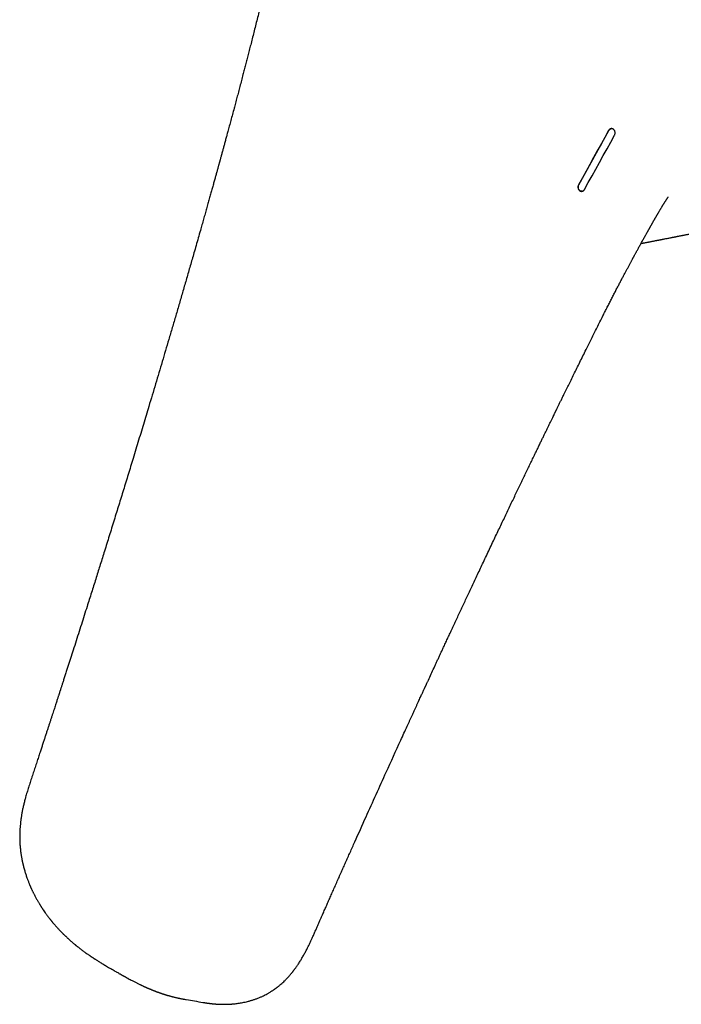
# Model space of a CAD drawing. Header units: millimetres. Extents: x 8 to 749, y 12 to 447.
# Tile 20 of 29: x 548 to 603, y 81 to 162. Entities that reach past the tile are written whole.
import ezdxf

# ---------------------------------------------------------------- set-up
doc = ezdxf.new("R2010")
doc.units = ezdxf.units.MM

msp = doc.modelspace()

# ---------------------------------------------------------------- linework, layer by layer
at = {"color": 7, "linetype": 'Continuous', "lineweight": 30}
msp.add_line((594.298, 148.219), (596.755, 152.667), dxfattribs=at)
at = {"color": 7, "linetype": 'Continuous', "lineweight": 30, "flags": 128}
for points in [[(596.741, 152.665), (596.434, 152.109), (596.127, 151.553), (595.82, 150.997), (595.513, 150.441), (595.205, 149.885), (594.898, 149.329), (594.591, 148.773), (594.284, 148.217)], [(594.772, 147.832), (595.08, 148.388), (595.387, 148.944), (595.694, 149.5), (596.002, 150.056), (596.309, 150.612), (596.616, 151.168), (596.924, 151.725), (597.231, 152.281)]]:
    msp.add_lwpolyline(points, dxfattribs=at)
at = {"color": 7, "linetype": 'Continuous', "lineweight": 30}
for points, knots in [([(570.953, 174.86), (570.947, 174.837), (570.893, 174.64), (570.797, 174.269), (570.664, 173.747), (570.539, 173.23), (570.42, 172.72), (570.306, 172.219), (570.196, 171.725), (570.067, 171.148), (569.922, 170.49), (569.758, 169.755), (569.597, 169.035), (569.437, 168.326), (569.277, 167.626), (569.118, 166.938), (568.961, 166.264), (568.806, 165.605), (568.653, 164.961), (568.502, 164.332), (568.353, 163.717), (568.207, 163.118), (568.063, 162.532), (567.921, 161.962), (567.782, 161.406), (567.646, 160.865), (567.513, 160.338), (567.387, 159.839), (567.266, 159.368), (567.152, 158.923), (567.041, 158.49), (566.932, 158.07), (566.826, 157.662), (566.713, 157.231), (566.594, 156.777), (566.469, 156.299), (566.346, 155.832), (566.225, 155.376), (566.106, 154.93), (565.984, 154.47), (565.857, 153.996), (565.726, 153.51), (565.599, 153.039), (565.486, 152.619), (565.385, 152.248), (565.297, 151.924), (565.226, 151.662), (565.171, 151.46), (565.131, 151.315), (565.092, 151.173), (565.054, 151.033), (565.015, 150.89), (564.976, 150.747), (564.938, 150.609), (564.904, 150.485), (564.876, 150.384), (564.854, 150.303), (564.836, 150.239), (564.821, 150.185), (564.808, 150.135), (564.793, 150.082), (564.776, 150.019), (564.755, 149.945), (564.732, 149.859), (564.705, 149.762), (564.675, 149.654), (564.642, 149.534), (564.593, 149.356), (564.527, 149.119), (564.445, 148.822), (564.357, 148.506), (564.264, 148.17), (564.164, 147.812), (564.06, 147.441), (563.953, 147.057), (563.841, 146.658), (563.725, 146.246), (563.605, 145.821), (563.481, 145.382), (563.353, 144.929), (563.207, 144.415), (563.045, 143.847), (562.869, 143.23), (562.651, 142.468), (562.391, 141.565), (562.09, 140.522), (561.792, 139.494), (561.496, 138.478), (561.203, 137.476), (560.912, 136.487), (560.63, 135.529), (560.355, 134.598), (560.086, 133.688), (559.814, 132.776), (559.541, 131.859), (559.265, 130.936), (558.933, 129.829), (558.543, 128.536), (558.094, 127.053), (557.727, 125.845), (557.443, 124.916), (557.246, 124.272), (557.05, 123.632), (556.856, 123), (556.664, 122.377), (556.475, 121.763), (556.282, 121.138), (556.085, 120.502), (555.885, 119.858), (555.688, 119.224), (555.494, 118.6), (555.309, 118.007), (555.132, 117.442), (554.964, 116.905), (554.796, 116.369), (554.626, 115.829), (554.454, 115.28), (554.278, 114.723), (554.099, 114.156), (553.901, 113.531), (553.683, 112.844), (553.445, 112.095), (553.204, 111.337), (552.961, 110.578), (552.728, 109.851), (552.506, 109.157), (552.345, 108.656), (552.237, 108.321), (552.182, 108.149), (552.126, 107.977), (552.072, 107.808), (552.019, 107.644), (551.969, 107.49), (551.923, 107.346), (551.88, 107.215), (551.841, 107.094), (551.806, 106.985), (551.774, 106.887), (551.747, 106.801), (551.723, 106.727), (551.7, 106.658), (551.677, 106.587), (551.652, 106.51), (551.626, 106.428), (551.599, 106.344), (551.57, 106.255), (551.539, 106.16), (551.505, 106.055), (551.466, 105.936), (551.423, 105.802), (551.375, 105.653), (551.322, 105.49), (551.264, 105.311), (551.201, 105.118), (551.133, 104.91), (551.061, 104.687), (550.983, 104.449), (550.905, 104.208), (550.825, 103.964), (550.745, 103.719), (550.661, 103.462), (550.574, 103.194), (550.483, 102.916), (550.389, 102.629), (550.291, 102.332), (550.19, 102.024), (550.079, 101.684), (549.956, 101.31), (549.821, 100.901), (549.681, 100.476), (549.536, 100.036), (549.434, 99.728), (549.381, 99.567), (549.378, 99.557)], [0, 0, 0, 0, 0.000888, 0.007791, 0.014643, 0.021401, 0.028023, 0.034522, 0.04092, 0.047221, 0.056945, 0.06647, 0.075802, 0.084946, 0.094085, 0.103032, 0.111792, 0.120365, 0.128754, 0.136956, 0.144972, 0.152801, 0.160445, 0.167903, 0.175174, 0.18226, 0.189159, 0.195872, 0.201862, 0.207695, 0.213372, 0.218892, 0.224255, 0.229461, 0.235879, 0.242152, 0.24829, 0.254294, 0.260163, 0.265898, 0.272484, 0.278884, 0.285096, 0.291122, 0.295499, 0.299772, 0.303941, 0.30587, 0.307776, 0.309659, 0.311518, 0.313299, 0.315338, 0.31717, 0.318796, 0.320214, 0.321184, 0.322026, 0.32274, 0.323333, 0.32401, 0.324838, 0.325817, 0.326947, 0.328229, 0.329661, 0.331244, 0.332967, 0.336729, 0.34065, 0.344729, 0.349274, 0.354002, 0.358911, 0.364002, 0.369275, 0.374729, 0.380366, 0.386184, 0.392184, 0.398365, 0.406605, 0.414792, 0.422925, 0.436937, 0.45078, 0.464454, 0.477958, 0.491292, 0.504456, 0.51745, 0.529573, 0.541654, 0.553813, 0.566048, 0.578359, 0.590748, 0.610371, 0.630183, 0.650185, 0.658816, 0.667474, 0.676051, 0.684511, 0.692854, 0.701081, 0.709191, 0.717977, 0.726621, 0.735125, 0.743487, 0.751707, 0.759016, 0.76621, 0.77335, 0.780602, 0.787974, 0.795467, 0.803079, 0.810812, 0.820704, 0.830786, 0.841045, 0.851285, 0.861442, 0.870422, 0.879337, 0.881661, 0.88398, 0.886295, 0.888606, 0.890837, 0.892918, 0.894846, 0.896623, 0.898249, 0.899723, 0.901045, 0.902216, 0.903181, 0.90406, 0.905013, 0.906053, 0.907179, 0.908295, 0.909485, 0.910749, 0.912153, 0.913758, 0.915563, 0.917569, 0.919776, 0.922182, 0.92479, 0.927597, 0.930606, 0.933814, 0.937224, 0.940382, 0.943696, 0.947164, 0.950786, 0.954563, 0.958423, 0.962432, 0.966591, 0.970898, 0.97622, 0.981754, 0.987498, 0.993454, 0.999621, 1, 1, 1, 1]), ([(597.231, 152.281), (597.242, 152.302), (597.262, 152.345), (597.276, 152.407), (597.281, 152.46), (597.28, 152.503), (597.274, 152.554), (597.259, 152.611), (597.232, 152.672), (597.203, 152.714), (597.179, 152.74), (597.164, 152.754), (597.139, 152.775), (597.102, 152.799), (597.049, 152.819), (597.006, 152.824), (596.978, 152.824), (596.965, 152.823), (596.953, 152.822), (596.94, 152.819), (596.925, 152.816), (596.906, 152.811), (596.882, 152.801), (596.853, 152.786), (596.82, 152.762), (596.788, 152.732), (596.761, 152.699), (596.748, 152.676), (596.741, 152.665)], [0, 0, 0, 0, 0.068037, 0.132316, 0.173129, 0.21229, 0.249811, 0.311768, 0.374026, 0.436644, 0.457638, 0.478681, 0.499774, 0.554968, 0.614979, 0.679831, 0.693407, 0.70718, 0.721147, 0.735311, 0.74967, 0.76996, 0.797558, 0.832461, 0.874665, 0.923588, 0.965367, 1, 1, 1, 1]), ([(596.755, 152.667), (596.758, 152.673), (596.766, 152.686), (596.779, 152.705), (596.794, 152.725), (596.813, 152.746), (596.835, 152.765), (596.857, 152.781), (596.878, 152.794), (596.897, 152.803), (596.914, 152.81), (596.928, 152.815), (596.946, 152.82), (596.959, 152.821), (596.969, 152.822)], [0, 0, 0, 0, 0.070748, 0.150649, 0.239702, 0.337906, 0.44526, 0.54807, 0.639356, 0.719115, 0.787345, 0.844046, 0.889215, 1, 1, 1, 1]), ([(594.284, 148.217), (594.279, 148.207), (594.269, 148.187), (594.252, 148.144), (594.238, 148.087), (594.234, 148.017), (594.24, 147.949), (594.256, 147.885), (594.283, 147.825), (594.32, 147.772), (594.36, 147.733), (594.398, 147.708), (594.431, 147.691), (594.472, 147.678), (594.524, 147.671), (594.571, 147.676), (594.604, 147.685), (594.622, 147.692), (594.641, 147.701), (594.665, 147.714), (594.691, 147.733), (594.717, 147.757), (594.74, 147.783), (594.758, 147.807), (594.768, 147.824), (594.772, 147.832)], [0, 0, 0, 0, 0.031877, 0.063081, 0.129383, 0.192669, 0.252976, 0.312, 0.373777, 0.436157, 0.499198, 0.539314, 0.576323, 0.61565, 0.678945, 0.747475, 0.769568, 0.787078, 0.809878, 0.837966, 0.871341, 0.910735, 0.944601, 0.974356, 1, 1, 1, 1]), ([(594.572, 147.679), (594.56, 147.677), (594.529, 147.672), (594.485, 147.68), (594.443, 147.694), (594.41, 147.71), (594.373, 147.736), (594.334, 147.773), (594.297, 147.827), (594.27, 147.887), (594.253, 147.952), (594.247, 148.019), (594.252, 148.089), (594.266, 148.146), (594.282, 148.189), (594.293, 148.209), (594.298, 148.219)], [0, 0, 0, 0, 0.05311, 0.143213, 0.19978, 0.253511, 0.304419, 0.391945, 0.478971, 0.565577, 0.649147, 0.73241, 0.820049, 0.912111, 0.95557, 1, 1, 1, 1]), ([(563.437, 81.072), (563.451, 81.07), (563.477, 81.065), (563.513, 81.059), (563.549, 81.053), (563.587, 81.047), (563.633, 81.04), (563.679, 81.033), (563.725, 81.026), (563.766, 81.02), (563.804, 81.015), (563.844, 81.009), (563.891, 81.003), (563.944, 80.996), (564.002, 80.988), (564.063, 80.981), (564.121, 80.975), (564.173, 80.969), (564.218, 80.964), (564.259, 80.96), (564.302, 80.956), (564.356, 80.951), (564.422, 80.946), (564.496, 80.94), (564.573, 80.935), (564.65, 80.93), (564.724, 80.926), (564.792, 80.923), (564.851, 80.921), (564.905, 80.919), (564.961, 80.918), (565.022, 80.917), (565.083, 80.916), (565.142, 80.916), (565.199, 80.916), (565.259, 80.916), (565.319, 80.917), (565.376, 80.918), (565.426, 80.92), (565.467, 80.921), (565.505, 80.922), (565.549, 80.924), (565.603, 80.927), (565.667, 80.93), (565.734, 80.935), (565.802, 80.939), (565.869, 80.945), (565.936, 80.951), (566.038, 80.96), (566.171, 80.975), (566.344, 80.998), (566.521, 81.026), (566.708, 81.06), (566.902, 81.101), (567.076, 81.142), (567.224, 81.181), (567.341, 81.214), (567.451, 81.246), (567.558, 81.281), (567.666, 81.317), (567.777, 81.356), (567.891, 81.398), (568.008, 81.445), (568.124, 81.493), (568.232, 81.541), (568.35, 81.595), (568.48, 81.658), (568.625, 81.733), (568.75, 81.802), (568.86, 81.865), (568.957, 81.924), (569.046, 81.979), (569.126, 82.031), (569.189, 82.073), (569.246, 82.111), (569.293, 82.144), (569.329, 82.17), (569.356, 82.189), (569.378, 82.205), (569.4, 82.221), (569.428, 82.241), (569.461, 82.266), (569.504, 82.298), (569.556, 82.338), (569.62, 82.388), (569.69, 82.445), (569.765, 82.506), (569.865, 82.592), (569.99, 82.704), (570.114, 82.821), (570.213, 82.92), (570.289, 82.997), (570.364, 83.076), (570.439, 83.157), (570.514, 83.24), (570.588, 83.324), (570.656, 83.404), (570.716, 83.477), (570.766, 83.538), (570.806, 83.589), (570.838, 83.629), (570.861, 83.659), (570.877, 83.68), (570.892, 83.699), (570.91, 83.723), (570.934, 83.754), (570.961, 83.79), (570.991, 83.831), (571.034, 83.889), (571.091, 83.969), (571.164, 84.073), (571.243, 84.189), (571.327, 84.319), (571.41, 84.45), (571.491, 84.581), (571.568, 84.71), (571.648, 84.848), (571.73, 84.994), (571.832, 85.181), (571.951, 85.407), (572.083, 85.669), (572.207, 85.925), (572.324, 86.175), (572.444, 86.437), (572.566, 86.711), (572.691, 86.994), (572.81, 87.265), (572.924, 87.527), (573.036, 87.781), (573.144, 88.028), (573.264, 88.301), (573.4, 88.611), (573.555, 88.962), (573.717, 89.328), (573.885, 89.708), (574.058, 90.1), (574.236, 90.503), (574.42, 90.918), (574.61, 91.347), (574.796, 91.766), (574.978, 92.174), (575.154, 92.57), (575.335, 92.976), (575.52, 93.391), (575.71, 93.817), (576.146, 94.792), (577.069, 96.852), (578.326, 99.637), (579.454, 102.116), (580.061, 103.445), (580.305, 103.978), (580.406, 104.2), (580.505, 104.415), (580.609, 104.641), (580.717, 104.877), (580.828, 105.119), (580.933, 105.348), (581.032, 105.563), (581.125, 105.765), (581.211, 105.952), (581.289, 106.121), (581.358, 106.273), (581.421, 106.408), (581.478, 106.532), (581.529, 106.644), (581.575, 106.744), (581.615, 106.83), (581.648, 106.901), (581.675, 106.96), (581.7, 107.014), (581.725, 107.069), (581.751, 107.126), (581.781, 107.189), (581.813, 107.26), (581.851, 107.343), (581.895, 107.437), (582.081, 107.841), (582.293, 108.299), (582.528, 108.807), (582.648, 109.066), (582.768, 109.325), (582.888, 109.585), (583.01, 109.848), (583.135, 110.117), (583.275, 110.417), (583.43, 110.751), (583.601, 111.119), (583.779, 111.502), (583.965, 111.899), (584.157, 112.311), (584.356, 112.737), (584.555, 113.165), (584.756, 113.594), (584.957, 114.022), (585.163, 114.463), (585.375, 114.916), (585.594, 115.38), (585.818, 115.857), (586.048, 116.346), (586.284, 116.847), (586.526, 117.359), (586.774, 117.884), (587.028, 118.421), (587.281, 118.956), (587.531, 119.483), (587.774, 119.993), (588.011, 120.492), (588.243, 120.979), (588.472, 121.46), (588.698, 121.934), (588.921, 122.4), (589.138, 122.855), (589.35, 123.297), (589.556, 123.727), (589.756, 124.144), (589.957, 124.562), (590.158, 124.98), (590.358, 125.396), (590.552, 125.798), (590.738, 126.185), (590.907, 126.535), (591.06, 126.85), (591.196, 127.131), (591.327, 127.403), (591.454, 127.664), (591.576, 127.916), (591.694, 128.158), (591.812, 128.401), (591.93, 128.644), (592.047, 128.885), (592.149, 129.094), (592.236, 129.273), (592.295, 129.393), (592.334, 129.472), (592.353, 129.513), (592.369, 129.544), (592.38, 129.567), (592.388, 129.584), (592.397, 129.602), (592.409, 129.627), (592.427, 129.663), (592.449, 129.708), (592.477, 129.767), (592.513, 129.841), (592.557, 129.93), (592.607, 130.033), (592.664, 130.149), (592.722, 130.267), (592.78, 130.386), (592.838, 130.504), (592.899, 130.63), (592.964, 130.763), (593.077, 130.993), (593.238, 131.32), (593.448, 131.747), (593.668, 132.195), (593.898, 132.662), (594.14, 133.151), (594.386, 133.651), (594.639, 134.161), (594.882, 134.653), (595.116, 135.124), (595.34, 135.574), (595.568, 136.031), (595.8, 136.495), (596.036, 136.966), (596.256, 137.404), (596.457, 137.802), (596.636, 138.156), (596.81, 138.498), (596.978, 138.828), (597.141, 139.146), (597.301, 139.456), (597.457, 139.758), (597.61, 140.051), (597.756, 140.331), (597.897, 140.599), (598.032, 140.853), (598.159, 141.093), (598.28, 141.32), (598.396, 141.535), (598.489, 141.709), (598.561, 141.843), (598.611, 141.936), (598.656, 142.017), (598.69, 142.081), (598.716, 142.128), (598.734, 142.162), (598.75, 142.192), (598.767, 142.222), (598.784, 142.255), (598.806, 142.295), (598.834, 142.346), (598.867, 142.408), (598.908, 142.482), (598.955, 142.568), (599.032, 142.71), (599.137, 142.901), (599.275, 143.153), (599.418, 143.412), (599.565, 143.677), (599.674, 143.874), (599.748, 144.006), (599.788, 144.077), (599.827, 144.147), (599.865, 144.216), (599.903, 144.284), (599.939, 144.348), (599.971, 144.405), (599.997, 144.452), (600.018, 144.489), (600.036, 144.52), (600.055, 144.554), (600.08, 144.598), (600.109, 144.65), (600.142, 144.709), (600.177, 144.771), (600.214, 144.836), (600.25, 144.9), (600.287, 144.966), (600.325, 145.031), (600.362, 145.097), (600.396, 145.156), (600.423, 145.204), (600.444, 145.241), (600.46, 145.269), (600.478, 145.301), (600.504, 145.345), (600.536, 145.402), (600.572, 145.464), (600.606, 145.525), (600.638, 145.58), (600.668, 145.631), (600.697, 145.681), (600.725, 145.73), (600.752, 145.777), (600.777, 145.819), (600.803, 145.864), (600.834, 145.916), (600.87, 145.978), (600.911, 146.048), (600.951, 146.116), (600.99, 146.18), (601.026, 146.24), (601.065, 146.305), (601.107, 146.374), (601.142, 146.432), (601.168, 146.474), (601.182, 146.497), (601.192, 146.514), (601.202, 146.529), (601.212, 146.545), (601.223, 146.563), (601.239, 146.589), (601.26, 146.624), (601.288, 146.667), (601.316, 146.712), (601.344, 146.756), (601.373, 146.801), (601.403, 146.848), (601.431, 146.892), (601.457, 146.931), (601.48, 146.966), (601.501, 146.999), (601.523, 147.031), (601.544, 147.063), (601.564, 147.093), (601.581, 147.119), (601.597, 147.142), (601.612, 147.164), (601.626, 147.184), (601.637, 147.199), (601.644, 147.21), (601.645, 147.211), (601.645, 147.211)], [0, 0, 0, 0, 0.0005242, 0.0009615, 0.001316, 0.0018731, 0.0024829, 0.0031624, 0.0038019, 0.004379, 0.0048766, 0.0054242, 0.006099, 0.0068581, 0.0076991, 0.0086192, 0.009491, 0.0102451, 0.0108814, 0.0114325, 0.0120502, 0.0127536, 0.0138045, 0.0149434, 0.0160474, 0.017205, 0.0183166, 0.0193283, 0.0201906, 0.0209333, 0.0217445, 0.0226576, 0.0236747, 0.0244558, 0.0252908, 0.0261798, 0.0271186, 0.0279862, 0.0287146, 0.0293203, 0.0298355, 0.0304085, 0.031266, 0.0322497, 0.0332715, 0.0342851, 0.0352905, 0.0362877, 0.0372702, 0.0398526, 0.0422997, 0.0450356, 0.0478542, 0.0507849, 0.0538415, 0.055787, 0.0575738, 0.0592057, 0.0608519, 0.0625561, 0.0642072, 0.0659885, 0.0678895, 0.0697271, 0.0714359, 0.0730167, 0.075366, 0.0776494, 0.080019, 0.0814679, 0.0830711, 0.0848286, 0.0859368, 0.0870571, 0.0880234, 0.0888182, 0.0894415, 0.0898931, 0.0902046, 0.0905712, 0.0910504, 0.0916269, 0.0923009, 0.0932694, 0.0943871, 0.0956542, 0.0970053, 0.0983692, 0.1010857, 0.103852, 0.1052826, 0.1067262, 0.1081827, 0.1096521, 0.1111344, 0.1126296, 0.1140655, 0.1152874, 0.1163229, 0.1171719, 0.1178343, 0.1183281, 0.1186172, 0.1188721, 0.1192667, 0.1197867, 0.1203928, 0.1210456, 0.1217452, 0.1232128, 0.1248511, 0.1266603, 0.1286403, 0.130791, 0.1326007, 0.1345155, 0.1365352, 0.1386593, 0.1408257, 0.1446075, 0.1482749, 0.151827, 0.155266, 0.1585942, 0.1626009, 0.1664391, 0.1701106, 0.1736168, 0.177114, 0.1804322, 0.1836733, 0.1882549, 0.1930297, 0.197999, 0.2031635, 0.2085234, 0.2139777, 0.2196205, 0.2254518, 0.2314715, 0.236727, 0.2421181, 0.247645, 0.2533076, 0.2591058, 0.265035, 0.2931615, 0.3433855, 0.3791792, 0.3949278, 0.3980213, 0.4010818, 0.404033, 0.4068718, 0.4103906, 0.4137197, 0.4168591, 0.4198088, 0.4225688, 0.4251392, 0.4275198, 0.4295354, 0.4313916, 0.4330884, 0.4346257, 0.4360037, 0.4372223, 0.438138, 0.4389372, 0.4396347, 0.4403726, 0.4411988, 0.4420044, 0.4429747, 0.4441097, 0.4454092, 0.4468734, 0.4607216, 0.4642713, 0.4678278, 0.4713913, 0.4749616, 0.4785457, 0.4822341, 0.4860551, 0.4909249, 0.4959943, 0.5012632, 0.5067316, 0.5123995, 0.5182669, 0.5243338, 0.5300704, 0.5359745, 0.5420462, 0.5482856, 0.5546925, 0.561267, 0.568009, 0.5749186, 0.5819958, 0.5892405, 0.5966526, 0.6042323, 0.611439, 0.6184946, 0.6253917, 0.6321304, 0.6387106, 0.6453419, 0.6518041, 0.6580972, 0.6642212, 0.6701761, 0.6759619, 0.6815786, 0.6875618, 0.6933404, 0.6989144, 0.7042838, 0.7094487, 0.7134906, 0.7173978, 0.7211702, 0.7248078, 0.7283107, 0.7316754, 0.7348896, 0.7384477, 0.7417992, 0.7449443, 0.7471677, 0.7492749, 0.7499411, 0.7505038, 0.7509459, 0.7512674, 0.7514685, 0.7516434, 0.7520143, 0.7525152, 0.7531463, 0.7539075, 0.7549732, 0.7562201, 0.7576483, 0.7592577, 0.7610483, 0.7625823, 0.7642282, 0.7659859, 0.7678552, 0.7697807, 0.7756002, 0.781553, 0.7876389, 0.7943072, 0.8011282, 0.8081018, 0.8152279, 0.8225063, 0.8286879, 0.834975, 0.8413674, 0.8478652, 0.854468, 0.8611483, 0.8662677, 0.8712251, 0.8760206, 0.8806541, 0.8851255, 0.8894349, 0.8937314, 0.8978537, 0.9018019, 0.9055761, 0.9091766, 0.9125439, 0.9157442, 0.9187776, 0.9216441, 0.9231189, 0.9244331, 0.9255866, 0.9265795, 0.9271214, 0.9275998, 0.9280148, 0.9283938, 0.9288624, 0.9294019, 0.9301098, 0.930986, 0.9320307, 0.9332436, 0.9346248, 0.938041, 0.9413496, 0.9452625, 0.949013, 0.9525938, 0.9536153, 0.9546215, 0.9556123, 0.9565879, 0.9575482, 0.9584809, 0.9592964, 0.9599769, 0.960472, 0.960859, 0.9612969, 0.9619233, 0.962738, 0.9635102, 0.9643986, 0.9653563, 0.9662688, 0.9671306, 0.9681369, 0.9690643, 0.9699128, 0.970658, 0.9711159, 0.9714595, 0.9718697, 0.9724667, 0.9733349, 0.9742687, 0.9751247, 0.9759031, 0.9766095, 0.9772808, 0.9780341, 0.9787024, 0.9792653, 0.9798163, 0.9806034, 0.9814865, 0.9824657, 0.9835662, 0.9843476, 0.9851991, 0.9861207, 0.9871123, 0.9881551, 0.988587, 0.9889066, 0.9891192, 0.9893217, 0.9895508, 0.9898066, 0.9900891, 0.9906747, 0.9913026, 0.9919595, 0.9925758, 0.9932304, 0.9939394, 0.9946013, 0.9951456, 0.9956518, 0.9961358, 0.9966172, 0.9971028, 0.9975842, 0.9979679, 0.9982841, 0.9987396, 0.9990943, 0.9993407, 0.9996535, 1, 1, 1, 1]), ([(599.41, 143.397), (599.417, 143.399), (599.451, 143.405), (599.505, 143.415), (599.572, 143.428), (599.63, 143.439), (599.679, 143.449), (599.742, 143.461), (599.821, 143.476), (599.899, 143.491), (599.956, 143.502), (599.997, 143.51), (600.046, 143.519), (600.101, 143.53), (600.176, 143.544), (600.263, 143.561), (600.358, 143.579), (600.443, 143.596), (600.519, 143.611), (600.582, 143.623), (600.634, 143.633), (600.677, 143.641), (600.721, 143.65), (600.77, 143.66), (600.828, 143.671), (600.895, 143.684), (600.968, 143.698), (601.043, 143.713), (601.112, 143.726), (601.199, 143.743), (601.306, 143.764), (601.433, 143.789), (601.563, 143.814), (601.696, 143.841), (601.811, 143.863), (601.903, 143.881), (601.967, 143.894), (602.023, 143.905), (602.075, 143.915), (602.129, 143.925), (602.189, 143.937), (602.256, 143.95), (602.33, 143.965), (602.408, 143.98), (602.487, 143.995), (602.562, 144.01), (602.63, 144.023), (602.687, 144.034), (602.737, 144.044), (602.785, 144.054), (602.839, 144.064), (602.899, 144.076), (602.975, 144.091), (603.066, 144.108), (603.167, 144.128), (603.248, 144.144), (603.309, 144.156), (603.351, 144.164), (603.394, 144.172), (603.444, 144.182), (603.516, 144.196), (603.604, 144.213), (603.703, 144.232), (603.796, 144.25), (603.881, 144.267), (603.959, 144.282), (604.029, 144.295), (604.092, 144.307), (604.147, 144.318), (604.195, 144.327), (604.23, 144.334), (604.255, 144.339), (604.276, 144.343), (604.303, 144.348), (604.345, 144.356), (604.401, 144.367), (604.468, 144.38), (604.537, 144.393), (604.608, 144.407), (604.679, 144.421), (604.743, 144.433), (604.796, 144.443), (604.837, 144.451), (604.871, 144.458), (604.902, 144.464), (604.935, 144.47), (604.979, 144.478), (605.033, 144.489), (605.097, 144.501), (605.162, 144.514), (605.229, 144.526), (605.296, 144.539), (605.362, 144.552), (605.422, 144.563), (605.473, 144.573), (605.513, 144.581), (605.544, 144.587), (605.57, 144.592), (605.6, 144.598), (605.637, 144.605), (605.679, 144.613), (605.724, 144.622), (605.775, 144.632), (605.833, 144.643), (605.895, 144.654), (605.952, 144.666), (605.999, 144.675), (606.036, 144.682), (606.069, 144.688), (606.105, 144.695), (606.15, 144.704), (606.207, 144.715), (606.271, 144.727), (606.338, 144.74), (606.406, 144.753), (606.474, 144.766), (606.55, 144.781), (606.628, 144.796), (606.71, 144.811), (606.793, 144.828), (606.877, 144.844), (606.961, 144.86), (607.044, 144.876), (607.123, 144.891), (607.195, 144.905), (607.26, 144.918), (607.326, 144.93), (607.398, 144.944), (607.478, 144.959), (607.565, 144.976), (607.664, 144.995), (607.771, 145.016), (607.886, 145.038), (607.995, 145.059), (608.096, 145.078), (608.186, 145.096), (608.272, 145.112), (608.359, 145.129), (608.454, 145.147), (608.558, 145.167), (608.666, 145.187), (608.773, 145.208), (608.874, 145.227), (608.97, 145.246), (609.06, 145.263), (609.148, 145.28), (609.266, 145.302), (609.413, 145.33), (609.587, 145.363), (609.76, 145.396), (609.931, 145.429), (610.103, 145.462), (610.246, 145.489), (610.355, 145.51), (610.428, 145.524), (610.497, 145.537), (610.566, 145.55), (610.639, 145.564), (610.717, 145.579), (610.805, 145.596), (610.904, 145.615), (611.015, 145.636), (611.13, 145.658), (611.259, 145.683), (611.395, 145.709), (611.532, 145.735), (611.66, 145.759), (611.784, 145.783), (611.91, 145.807), (612.026, 145.829), (612.132, 145.849), (612.226, 145.867), (612.317, 145.885), (612.402, 145.901), (612.48, 145.916), (612.554, 145.93), (612.625, 145.944), (612.695, 145.958), (612.768, 145.971), (612.847, 145.987), (612.933, 146.003), (613.024, 146.021), (613.149, 146.045), (613.305, 146.075), (613.491, 146.11), (613.64, 146.139), (613.75, 146.16), (613.821, 146.173), (613.885, 146.185), (613.941, 146.196), (613.986, 146.204), (614.025, 146.212), (614.062, 146.219), (614.104, 146.227), (614.151, 146.235), (614.205, 146.245), (614.268, 146.257), (614.343, 146.271), (614.418, 146.285), (614.493, 146.299), (614.562, 146.311), (614.628, 146.323), (614.688, 146.334), (614.735, 146.343), (614.771, 146.349), (614.802, 146.355), (614.834, 146.361), (614.87, 146.367), (614.904, 146.374), (614.935, 146.38), (614.963, 146.385), (614.996, 146.391), (615.038, 146.399), (615.084, 146.407), (615.127, 146.415), (615.164, 146.422), (615.2, 146.429), (615.24, 146.437), (615.307, 146.45), (615.383, 146.465), (615.442, 146.477), (615.464, 146.482)], [0, 0, 0, 0, 0.001259, 0.005806, 0.009494, 0.01297, 0.015868, 0.018193, 0.024013, 0.029859, 0.031872, 0.034259, 0.037126, 0.040472, 0.044208, 0.05046, 0.056094, 0.061192, 0.065752, 0.069747, 0.072638, 0.07513, 0.07757, 0.080573, 0.08406, 0.087908, 0.092813, 0.09739, 0.101491, 0.10553, 0.113255, 0.120994, 0.128845, 0.136995, 0.145613, 0.149989, 0.153973, 0.157425, 0.160383, 0.163587, 0.167323, 0.17159, 0.176053, 0.181061, 0.185982, 0.190777, 0.195065, 0.198748, 0.201358, 0.204327, 0.207721, 0.211542, 0.215545, 0.222098, 0.228501, 0.234605, 0.2373, 0.239878, 0.24243, 0.245518, 0.249237, 0.255899, 0.262141, 0.26793, 0.273266, 0.278149, 0.282573, 0.286498, 0.29, 0.292967, 0.295399, 0.296582, 0.297727, 0.299394, 0.301636, 0.305593, 0.309848, 0.314192, 0.318624, 0.323144, 0.327535, 0.330521, 0.333081, 0.335215, 0.33694, 0.338887, 0.341372, 0.345061, 0.349092, 0.353182, 0.357331, 0.361537, 0.365712, 0.369509, 0.372725, 0.375362, 0.376915, 0.37841, 0.38029, 0.382564, 0.385231, 0.388081, 0.390929, 0.394844, 0.398757, 0.40247, 0.405542, 0.407525, 0.409343, 0.411612, 0.414359, 0.417585, 0.422205, 0.426402, 0.430122, 0.43471, 0.43929, 0.444208, 0.44932, 0.454547, 0.459889, 0.465027, 0.470265, 0.475381, 0.479892, 0.483781, 0.487699, 0.492209, 0.497312, 0.502948, 0.508629, 0.515967, 0.523192, 0.53025, 0.536597, 0.54225, 0.547394, 0.552795, 0.558833, 0.565395, 0.572515, 0.579265, 0.585719, 0.591731, 0.5973, 0.602785, 0.60856, 0.619544, 0.630636, 0.641558, 0.65223, 0.663017, 0.674142, 0.679107, 0.683676, 0.687862, 0.69214, 0.696769, 0.701722, 0.706714, 0.713513, 0.720332, 0.727574, 0.735286, 0.744677, 0.753253, 0.761034, 0.768777, 0.776683, 0.784791, 0.790583, 0.796538, 0.802454, 0.807802, 0.812577, 0.817187, 0.821784, 0.825988, 0.83049, 0.835501, 0.841023, 0.84695, 0.852964, 0.865191, 0.877592, 0.890037, 0.894937, 0.899825, 0.904252, 0.908028, 0.911154, 0.913629, 0.916149, 0.91908, 0.922422, 0.926183, 0.93057, 0.935684, 0.941528, 0.946052, 0.950903, 0.955393, 0.959238, 0.962442, 0.964138, 0.96587, 0.967737, 0.969742, 0.971797, 0.973518, 0.974861, 0.97628, 0.978651, 0.981343, 0.983428, 0.985117, 0.986885, 0.98885, 0.991115, 0.996752, 1, 1, 1, 1]), ([(549.38, 99.556), (549.334, 99.418), (549.243, 99.144), (549.111, 98.735), (548.985, 98.332), (548.878, 97.961), (548.787, 97.623), (548.711, 97.317), (548.642, 97.016), (548.582, 96.717), (548.53, 96.423), (548.487, 96.134), (548.452, 95.855), (548.424, 95.585), (548.405, 95.327), (548.392, 95.081), (548.385, 94.848), (548.383, 94.626), (548.387, 94.415), (548.395, 94.215), (548.406, 94.026), (548.42, 93.849), (548.436, 93.685), (548.453, 93.534), (548.47, 93.396), (548.488, 93.27), (548.505, 93.157), (548.522, 93.054), (548.538, 92.962), (548.553, 92.882), (548.566, 92.813), (548.578, 92.753), (548.587, 92.706), (548.595, 92.669), (548.6, 92.642), (548.606, 92.617), (548.61, 92.595), (548.615, 92.574), (548.62, 92.55), (548.628, 92.517), (548.638, 92.472), (548.651, 92.415), (548.667, 92.348), (548.685, 92.275), (548.711, 92.17), (548.747, 92.036), (548.791, 91.88), (548.835, 91.734), (548.879, 91.595), (548.927, 91.451), (548.972, 91.32), (549.015, 91.202), (549.053, 91.098), (549.093, 90.994), (549.133, 90.895), (549.168, 90.807), (549.197, 90.738), (549.22, 90.685), (549.236, 90.647), (549.25, 90.613), (549.265, 90.579), (549.283, 90.539), (549.305, 90.489), (549.333, 90.428), (549.365, 90.356), (549.402, 90.278), (549.441, 90.196), (549.481, 90.114), (549.522, 90.031), (549.589, 89.9), (549.683, 89.72), (549.785, 89.535), (549.866, 89.394), (549.922, 89.299), (549.972, 89.215), (550.013, 89.148), (550.044, 89.097), (550.067, 89.06), (550.087, 89.028), (550.105, 88.999), (550.126, 88.966), (550.151, 88.926), (550.184, 88.875), (550.224, 88.814), (550.271, 88.743), (550.339, 88.64), (550.428, 88.511), (550.518, 88.385), (550.59, 88.286), (550.644, 88.212), (550.697, 88.14), (550.751, 88.069), (550.803, 88.002), (550.851, 87.94), (550.892, 87.888), (550.926, 87.845), (550.953, 87.811), (550.977, 87.782), (550.999, 87.755), (551.024, 87.724), (551.055, 87.686), (551.092, 87.641), (551.142, 87.581), (551.207, 87.504), (551.288, 87.411), (551.371, 87.317), (551.452, 87.226), (551.526, 87.145), (551.594, 87.072), (551.658, 87.004), (551.722, 86.937), (551.779, 86.877), (551.83, 86.826), (551.871, 86.784), (551.909, 86.745), (551.941, 86.713), (551.965, 86.69), (551.981, 86.674), (551.994, 86.661), (552.012, 86.644), (552.036, 86.619), (552.07, 86.586), (552.113, 86.545), (552.163, 86.497), (552.219, 86.444), (552.278, 86.388), (552.352, 86.32), (552.439, 86.241), (552.536, 86.154), (552.625, 86.075), (552.706, 86.005), (552.779, 85.943), (552.845, 85.887), (552.904, 85.838), (552.956, 85.795), (553.004, 85.756), (553.053, 85.716), (553.108, 85.672), (553.171, 85.622), (553.244, 85.564), (553.328, 85.499), (553.421, 85.428), (553.521, 85.353), (553.628, 85.274), (553.74, 85.192), (553.858, 85.108), (553.963, 85.035), (554.049, 84.975), (554.111, 84.933), (554.165, 84.896), (554.211, 84.865), (554.248, 84.84), (554.277, 84.821), (554.3, 84.805), (554.319, 84.793), (554.338, 84.78), (554.361, 84.765), (554.391, 84.745), (554.429, 84.72), (554.477, 84.689), (554.534, 84.652), (554.599, 84.61), (554.678, 84.559), (554.773, 84.499), (554.883, 84.43), (555.006, 84.354), (555.141, 84.272), (555.287, 84.183), (555.443, 84.09), (555.606, 83.993), (555.777, 83.894), (555.959, 83.789), (556.122, 83.694), (556.226, 83.635), (556.266, 83.613)], [0, 0, 0, 0, 0.021314, 0.042242, 0.062755, 0.082832, 0.098292, 0.113469, 0.128356, 0.142895, 0.157288, 0.171227, 0.184682, 0.197626, 0.210041, 0.221706, 0.232839, 0.243434, 0.253485, 0.263157, 0.272258, 0.280786, 0.288742, 0.296124, 0.302816, 0.308954, 0.314539, 0.319571, 0.324128, 0.328113, 0.331527, 0.334436, 0.337014, 0.338528, 0.339904, 0.341142, 0.342243, 0.343207, 0.344292, 0.345905, 0.348151, 0.351027, 0.354531, 0.358279, 0.361979, 0.370511, 0.378773, 0.385921, 0.393092, 0.400596, 0.408436, 0.413847, 0.419405, 0.425111, 0.430676, 0.435471, 0.439474, 0.442065, 0.44417, 0.445804, 0.447575, 0.449806, 0.452496, 0.455953, 0.459953, 0.464474, 0.469148, 0.473847, 0.47857, 0.483318, 0.496493, 0.509829, 0.516132, 0.521841, 0.526962, 0.531499, 0.534051, 0.536347, 0.538338, 0.540024, 0.541741, 0.544311, 0.547515, 0.55135, 0.555816, 0.560858, 0.57084, 0.580605, 0.585504, 0.590347, 0.595134, 0.599864, 0.604516, 0.608739, 0.612417, 0.615189, 0.617545, 0.619485, 0.621135, 0.623232, 0.625896, 0.629067, 0.632543, 0.638589, 0.645347, 0.652476, 0.659031, 0.66506, 0.670438, 0.675259, 0.680286, 0.685693, 0.688827, 0.692076, 0.695279, 0.697888, 0.69949, 0.700698, 0.701577, 0.702691, 0.704682, 0.707288, 0.710507, 0.71434, 0.718776, 0.723343, 0.727763, 0.735487, 0.74272, 0.749463, 0.755239, 0.760601, 0.76545, 0.76973, 0.773445, 0.776595, 0.780128, 0.783976, 0.788453, 0.79362, 0.799601, 0.80625, 0.813321, 0.820779, 0.828623, 0.836849, 0.845457, 0.850298, 0.854603, 0.858319, 0.861448, 0.863992, 0.86592, 0.867407, 0.868722, 0.869876, 0.871312, 0.873361, 0.876022, 0.879292, 0.883172, 0.887658, 0.89275, 0.89945, 0.906965, 0.915287, 0.924409, 0.934323, 0.945016, 0.9558, 0.967254, 0.979361, 0.992105, 1, 1, 1, 1]), ([(556.267, 83.612), (556.283, 83.603), (556.338, 83.572), (556.428, 83.52), (556.534, 83.46), (556.623, 83.41), (556.696, 83.369), (556.755, 83.336), (556.807, 83.308), (556.85, 83.283), (556.885, 83.264), (556.913, 83.249), (556.933, 83.238), (556.946, 83.23), (556.958, 83.224), (556.977, 83.213), (557.006, 83.197), (557.049, 83.174), (557.102, 83.145), (557.163, 83.111), (557.23, 83.075), (557.387, 82.99), (557.59, 82.883), (557.838, 82.754), (558.039, 82.653), (558.194, 82.577), (558.3, 82.525), (558.362, 82.496), (558.423, 82.467), (558.481, 82.44), (558.527, 82.418), (558.561, 82.402), (558.585, 82.392), (558.605, 82.382), (558.622, 82.374), (558.638, 82.367), (558.657, 82.359), (558.681, 82.347), (558.715, 82.332), (558.758, 82.313), (558.808, 82.291), (558.862, 82.266), (558.917, 82.243), (558.969, 82.22), (559.032, 82.193), (559.103, 82.163), (559.18, 82.131), (559.251, 82.102), (559.315, 82.076), (559.373, 82.052), (559.426, 82.031), (559.476, 82.012), (559.521, 81.994), (559.564, 81.978), (559.607, 81.961), (559.657, 81.943), (559.713, 81.922), (559.774, 81.9), (559.837, 81.877), (559.895, 81.857), (559.95, 81.838), (560.003, 81.819), (560.062, 81.799), (560.129, 81.777), (560.202, 81.753), (560.28, 81.728), (560.35, 81.706), (560.408, 81.688), (560.447, 81.676), (560.478, 81.667), (560.501, 81.66), (560.524, 81.653), (560.55, 81.646), (560.583, 81.636), (560.637, 81.62), (560.713, 81.599), (560.805, 81.574), (560.894, 81.55), (560.978, 81.528), (561.059, 81.508), (561.135, 81.489), (561.207, 81.472), (561.273, 81.457), (561.326, 81.445), (561.372, 81.434), (561.416, 81.425), (561.467, 81.414), (561.526, 81.402), (561.593, 81.388), (561.666, 81.374), (561.742, 81.36), (561.815, 81.346), (561.877, 81.335), (561.917, 81.329), (561.934, 81.326)], [0, 0, 0, 0, 0.009015, 0.031376, 0.0515, 0.069361, 0.082003, 0.093171, 0.102855, 0.111048, 0.117745, 0.122941, 0.126631, 0.128828, 0.130756, 0.133202, 0.139286, 0.147249, 0.157098, 0.16884, 0.181652, 0.194548, 0.256438, 0.294125, 0.331563, 0.366934, 0.378337, 0.389496, 0.40041, 0.411078, 0.420744, 0.425439, 0.429609, 0.433253, 0.436371, 0.438963, 0.441776, 0.446157, 0.452132, 0.459703, 0.468874, 0.478947, 0.48862, 0.497861, 0.506671, 0.521698, 0.535266, 0.547372, 0.558874, 0.568844, 0.578078, 0.586656, 0.594576, 0.601839, 0.608647, 0.617284, 0.627374, 0.637948, 0.648707, 0.659649, 0.66772, 0.676788, 0.686965, 0.698255, 0.71066, 0.724185, 0.738302, 0.746518, 0.753208, 0.758367, 0.761995, 0.765352, 0.769757, 0.775213, 0.78172, 0.797512, 0.813111, 0.827941, 0.841999, 0.855394, 0.868064, 0.880254, 0.891497, 0.901246, 0.907381, 0.914729, 0.923388, 0.933359, 0.944646, 0.957122, 0.970772, 0.982446, 0.992172, 1, 1, 1, 1]), ([(561.929, 81.328), (561.975, 81.32), (562.246, 81.274), (562.749, 81.19), (563.206, 81.112), (563.438, 81.073)], [0, 0, 0, 0, 0.092664, 0.539385, 1, 1, 1, 1])]:
    msp.add_open_spline(points, degree=3, knots=knots, dxfattribs=at)

doc.saveas('drawing.dxf')
